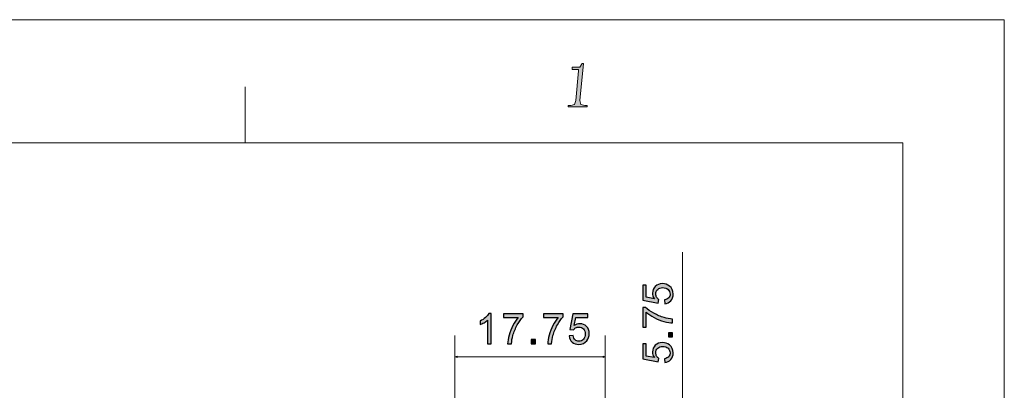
# Model space of a CAD drawing. Header units: millimetres. Extents: x -296 to 295, y -209 to 209.
# Tile 140 of 140: x 179 to 295, y 166 to 209. Entities that reach past the tile are written whole.
import ezdxf

# ---------------------------------------------------------------- set-up
doc = ezdxf.new("R2010")
doc.units = ezdxf.units.MM
doc.header["$MEASUREMENT"] = 0
doc.layers.add('layer 1', color=7, linetype='Continuous')

msp = doc.modelspace()

# ---------------------------------------------------------------- hatches: boundary and pattern name
at = {"layer": 'layer 1'}
h = msp.add_hatch(color=1, dxfattribs=at)
edge = h.paths.add_edge_path()
edge.add_spline(control_points=[(245.6782, 204.1168), (245.6782, 204.1168), (245.5287, 204.1168), (245.5287, 204.1168), (245.5287, 204.1168), (245.2296, 203.6767), (245.2296, 203.6767), (245.2296, 203.6767), (244.6315, 203.6767), (244.6315, 203.6767), (244.6315, 203.6767), (244.3324, 203.6767), (244.3324, 203.6767), (244.3324, 203.6767), (244.3324, 203.3833), (244.3324, 203.3833), (244.3324, 203.3833), (244.9305, 203.3833), (244.9305, 203.3833), (244.9305, 203.3833), (245.0801, 203.3833), (245.0801, 203.3833), (245.0801, 203.3833), (245.0801, 203.2366), (245.0801, 203.2366), (245.0801, 203.2366), (244.781, 199.716), (244.781, 199.716), (244.781, 199.716), (244.6315, 199.2759), (244.6315, 199.2759), (244.6315, 199.2759), (244.1829, 199.1292), (244.1829, 199.1292), (244.1829, 199.1292), (243.8838, 199.1292), (243.8838, 199.1292), (243.8838, 199.1292), (243.8838, 198.9825), (243.8838, 198.9825), (243.8838, 198.9825), (246.1256, 198.9825), (246.1256, 198.9825), (246.1256, 198.9825), (246.1256, 199.1292), (246.1256, 199.1292), (246.1256, 199.1292), (245.8277, 199.1292), (245.8277, 199.1292), (245.8277, 199.1292), (245.3791, 199.2759), (245.3791, 199.2759), (245.3791, 199.2759), (245.2296, 199.716), (245.2296, 199.716), (245.2296, 199.716), (245.6782, 204.1168), (245.6782, 204.1168)], knot_values=[0, 0, 0, 0, 0.05263158, 0.05263158, 0.05263158, 0.10526316, 0.10526316, 0.10526316, 0.15789474, 0.15789474, 0.15789474, 0.21052632, 0.21052632, 0.21052632, 0.26315789, 0.26315789, 0.26315789, 0.31578947, 0.31578947, 0.31578947, 0.36842105, 0.36842105, 0.36842105, 0.42105263, 0.42105263, 0.42105263, 0.47368421, 0.47368421, 0.47368421, 0.52631579, 0.52631579, 0.52631579, 0.57894737, 0.57894737, 0.57894737, 0.63157895, 0.63157895, 0.63157895, 0.68421053, 0.68421053, 0.68421053, 0.73684211, 0.73684211, 0.73684211, 0.78947368, 0.78947368, 0.78947368, 0.84210526, 0.84210526, 0.84210526, 0.89473684, 0.89473684, 0.89473684, 0.94736842, 0.94736842, 0.94736842, 1, 1, 1, 1], degree=3, periodic=1)
h = msp.add_hatch(color=18, dxfattribs=at)
edge = h.paths.add_edge_path()
edge.add_spline(control_points=[(255.2548, 175.7322), (255.2548, 175.7322), (255.2198, 176.1922), (255.2198, 176.1922), (255.444, 176.2264), (255.6123, 176.3055), (255.7256, 176.4289), (255.8381, 176.5522), (255.8948, 176.703), (255.8948, 176.8805), (255.8948, 177.0947), (255.8148, 177.2739), (255.6556, 177.4197), (255.4956, 177.5647), (255.284, 177.6372), (255.0206, 177.6372), (254.7698, 177.6372), (254.5723, 177.568), (254.4273, 177.4289), (254.2823, 177.2897), (254.2098, 177.1055), (254.2098, 176.8764), (254.2098, 176.7339), (254.2423, 176.6064), (254.3073, 176.493), (254.3723, 176.3805), (254.4565, 176.2922), (254.5598, 176.2272), (254.5598, 176.2272), (254.4998, 175.8122), (254.4998, 175.8122), (254.4998, 175.8122), (252.6598, 176.1572), (252.6598, 176.1572), (252.6598, 176.1572), (252.6598, 177.9322), (252.6598, 177.9322), (252.6598, 177.9322), (253.0798, 177.9322), (253.0798, 177.9322), (253.0798, 177.9322), (253.0798, 176.508), (253.0798, 176.508), (253.0798, 176.508), (254.0456, 176.3172), (254.0456, 176.3172), (253.8948, 176.5314), (253.8198, 176.7564), (253.8198, 176.9914), (253.8198, 177.303), (253.9281, 177.5664), (254.1448, 177.7805), (254.3615, 177.9947), (254.6398, 178.1022), (254.9798, 178.1022), (255.304, 178.1022), (255.584, 178.008), (255.8198, 177.8197), (256.1098, 177.5905), (256.2548, 177.2772), (256.2548, 176.8805), (256.2548, 176.5555), (256.1631, 176.2905), (255.9806, 176.0847), (255.7981, 175.8789), (255.5565, 175.7614), (255.2548, 175.7322)], knot_values=[0, 0, 0, 0, 0.04545455, 0.04545455, 0.04545455, 0.09090909, 0.09090909, 0.09090909, 0.13636364, 0.13636364, 0.13636364, 0.18181818, 0.18181818, 0.18181818, 0.22727273, 0.22727273, 0.22727273, 0.27272727, 0.27272727, 0.27272727, 0.31818182, 0.31818182, 0.31818182, 0.36363636, 0.36363636, 0.36363636, 0.40909091, 0.40909091, 0.40909091, 0.45454545, 0.45454545, 0.45454545, 0.5, 0.5, 0.5, 0.54545455, 0.54545455, 0.54545455, 0.59090909, 0.59090909, 0.59090909, 0.63636364, 0.63636364, 0.63636364, 0.68181818, 0.68181818, 0.68181818, 0.72727273, 0.72727273, 0.72727273, 0.77272727, 0.77272727, 0.77272727, 0.81818182, 0.81818182, 0.81818182, 0.86363636, 0.86363636, 0.86363636, 0.90909091, 0.90909091, 0.90909091, 0.95454545, 0.95454545, 0.95454545, 1, 1, 1, 1], degree=3, periodic=1)
h = msp.add_hatch(color=18, dxfattribs=at)
edge = h.paths.add_edge_path()
edge.add_spline(control_points=[(234.7931, 170.9958), (234.7931, 170.9958), (234.3531, 170.9958), (234.3531, 170.9958), (234.3531, 170.9958), (234.3531, 173.7975), (234.3531, 173.7975), (234.2473, 173.6958), (234.1081, 173.595), (233.9364, 173.4941), (233.7648, 173.3933), (233.6098, 173.3175), (233.4731, 173.2675), (233.4731, 173.2675), (233.4731, 173.6925), (233.4731, 173.6925), (233.7189, 173.8075), (233.9339, 173.9475), (234.1181, 174.1125), (234.3023, 174.2766), (234.4331, 174.4358), (234.5098, 174.5908), (234.5098, 174.5908), (234.7931, 174.5908), (234.7931, 174.5908), (234.7931, 174.5908), (234.7931, 170.9958), (234.7931, 170.9958)], knot_values=[0, 0, 0, 0, 0.11111111, 0.11111111, 0.11111111, 0.22222222, 0.22222222, 0.22222222, 0.33333333, 0.33333333, 0.33333333, 0.44444444, 0.44444444, 0.44444444, 0.55555556, 0.55555556, 0.55555556, 0.66666667, 0.66666667, 0.66666667, 0.77777778, 0.77777778, 0.77777778, 0.88888889, 0.88888889, 0.88888889, 1, 1, 1, 1], degree=3, periodic=1)
h = msp.add_hatch(color=18, dxfattribs=at)
edge = h.paths.add_edge_path()
edge.add_spline(control_points=[(236.2267, 174.1108), (236.2267, 174.1108), (236.2267, 174.5308), (236.2267, 174.5308), (236.2267, 174.5308), (238.5417, 174.5308), (238.5417, 174.5308), (238.5417, 174.5308), (238.5417, 174.1908), (238.5417, 174.1908), (238.3142, 173.9483), (238.0875, 173.6258), (237.8642, 173.2233), (237.64, 172.8208), (237.4675, 172.4066), (237.345, 171.9808), (237.2575, 171.6816), (237.2009, 171.3525), (237.1767, 170.9958), (237.1767, 170.9958), (236.7267, 170.9958), (236.7267, 170.9958), (236.7317, 171.2775), (236.7867, 171.6183), (236.8925, 172.0175), (236.9984, 172.4175), (237.1492, 172.8025), (237.3467, 173.1733), (237.5442, 173.5441), (237.7542, 173.8566), (237.9767, 174.1108), (237.9767, 174.1108), (236.2267, 174.1108), (236.2267, 174.1108)], knot_values=[0, 0, 0, 0, 0.09090909, 0.09090909, 0.09090909, 0.18181818, 0.18181818, 0.18181818, 0.27272727, 0.27272727, 0.27272727, 0.36363636, 0.36363636, 0.36363636, 0.45454545, 0.45454545, 0.45454545, 0.54545455, 0.54545455, 0.54545455, 0.63636364, 0.63636364, 0.63636364, 0.72727273, 0.72727273, 0.72727273, 0.81818182, 0.81818182, 0.81818182, 0.90909091, 0.90909091, 0.90909091, 1, 1, 1, 1], degree=3, periodic=1)
h = msp.add_hatch(color=18, dxfattribs=at)
edge = h.paths.add_edge_path()
edge.add_spline(control_points=[(240.9523, 174.1108), (240.9523, 174.1108), (240.9523, 174.5308), (240.9523, 174.5308), (240.9523, 174.5308), (243.2673, 174.5308), (243.2673, 174.5308), (243.2673, 174.5308), (243.2673, 174.1908), (243.2673, 174.1908), (243.0398, 173.9483), (242.8131, 173.6258), (242.5898, 173.2233), (242.3656, 172.8208), (242.1931, 172.4066), (242.0706, 171.9808), (241.9831, 171.6816), (241.9265, 171.3525), (241.9023, 170.9958), (241.9023, 170.9958), (241.4523, 170.9958), (241.4523, 170.9958), (241.4573, 171.2775), (241.5123, 171.6183), (241.6181, 172.0175), (241.724, 172.4175), (241.8748, 172.8025), (242.0723, 173.1733), (242.2698, 173.5441), (242.4798, 173.8566), (242.7023, 174.1108), (242.7023, 174.1108), (240.9523, 174.1108), (240.9523, 174.1108)], knot_values=[0, 0, 0, 0, 0.09090909, 0.09090909, 0.09090909, 0.18181818, 0.18181818, 0.18181818, 0.27272727, 0.27272727, 0.27272727, 0.36363636, 0.36363636, 0.36363636, 0.45454545, 0.45454545, 0.45454545, 0.54545455, 0.54545455, 0.54545455, 0.63636364, 0.63636364, 0.63636364, 0.72727273, 0.72727273, 0.72727273, 0.81818182, 0.81818182, 0.81818182, 0.90909091, 0.90909091, 0.90909091, 1, 1, 1, 1], degree=3, periodic=1)
h = msp.add_hatch(color=18, dxfattribs=at)
edge = h.paths.add_edge_path()
edge.add_spline(control_points=[(243.9859, 171.9358), (243.9859, 171.9358), (244.4459, 171.9708), (244.4459, 171.9708), (244.4801, 171.7466), (244.5592, 171.5783), (244.6826, 171.465), (244.8059, 171.3525), (244.9567, 171.2958), (245.1342, 171.2958), (245.3484, 171.2958), (245.5276, 171.3758), (245.6734, 171.535), (245.8184, 171.695), (245.8909, 171.9066), (245.8909, 172.17), (245.8909, 172.4208), (245.8217, 172.6183), (245.6826, 172.7633), (245.5434, 172.9083), (245.3592, 172.9808), (245.1301, 172.9808), (244.9876, 172.9808), (244.8601, 172.9483), (244.7467, 172.8833), (244.6342, 172.8183), (244.5459, 172.7341), (244.4809, 172.6308), (244.4809, 172.6308), (244.0659, 172.6908), (244.0659, 172.6908), (244.0659, 172.6908), (244.4109, 174.5308), (244.4109, 174.5308), (244.4109, 174.5308), (246.1859, 174.5308), (246.1859, 174.5308), (246.1859, 174.5308), (246.1859, 174.1108), (246.1859, 174.1108), (246.1859, 174.1108), (244.7617, 174.1108), (244.7617, 174.1108), (244.7617, 174.1108), (244.5709, 173.145), (244.5709, 173.145), (244.7851, 173.2958), (245.0101, 173.3708), (245.2451, 173.3708), (245.5567, 173.3708), (245.8201, 173.2625), (246.0342, 173.0458), (246.2484, 172.8291), (246.3559, 172.5508), (246.3559, 172.2108), (246.3559, 171.8866), (246.2617, 171.6066), (246.0734, 171.3708), (245.8442, 171.0808), (245.5309, 170.9358), (245.1342, 170.9358), (244.8092, 170.9358), (244.5442, 171.0275), (244.3384, 171.21), (244.1326, 171.3925), (244.0151, 171.6341), (243.9859, 171.9358)], knot_values=[0, 0, 0, 0, 0.04545455, 0.04545455, 0.04545455, 0.09090909, 0.09090909, 0.09090909, 0.13636364, 0.13636364, 0.13636364, 0.18181818, 0.18181818, 0.18181818, 0.22727273, 0.22727273, 0.22727273, 0.27272727, 0.27272727, 0.27272727, 0.31818182, 0.31818182, 0.31818182, 0.36363636, 0.36363636, 0.36363636, 0.40909091, 0.40909091, 0.40909091, 0.45454545, 0.45454545, 0.45454545, 0.5, 0.5, 0.5, 0.54545455, 0.54545455, 0.54545455, 0.59090909, 0.59090909, 0.59090909, 0.63636364, 0.63636364, 0.63636364, 0.68181818, 0.68181818, 0.68181818, 0.72727273, 0.72727273, 0.72727273, 0.77272727, 0.77272727, 0.77272727, 0.81818182, 0.81818182, 0.81818182, 0.86363636, 0.86363636, 0.86363636, 0.90909091, 0.90909091, 0.90909091, 0.95454545, 0.95454545, 0.95454545, 1, 1, 1, 1], degree=3, periodic=1)
h = msp.add_hatch(color=18, dxfattribs=at)
edge = h.paths.add_edge_path()
edge.add_spline(control_points=[(253.0798, 172.9764), (253.0798, 172.9764), (252.6598, 172.9764), (252.6598, 172.9764), (252.6598, 172.9764), (252.6598, 175.2914), (252.6598, 175.2914), (252.6598, 175.2914), (252.9998, 175.2914), (252.9998, 175.2914), (253.2423, 175.0639), (253.5648, 174.8372), (253.9673, 174.6139), (254.3698, 174.3897), (254.784, 174.2172), (255.2098, 174.0947), (255.509, 174.0072), (255.8381, 173.9506), (256.1948, 173.9264), (256.1948, 173.9264), (256.1948, 173.4764), (256.1948, 173.4764), (255.9131, 173.4814), (255.5723, 173.5364), (255.1731, 173.6422), (254.7731, 173.7481), (254.3881, 173.8989), (254.0173, 174.0964), (253.6465, 174.2939), (253.334, 174.5039), (253.0798, 174.7264), (253.0798, 174.7264), (253.0798, 172.9764), (253.0798, 172.9764)], knot_values=[0, 0, 0, 0, 0.09090909, 0.09090909, 0.09090909, 0.18181818, 0.18181818, 0.18181818, 0.27272727, 0.27272727, 0.27272727, 0.36363636, 0.36363636, 0.36363636, 0.45454545, 0.45454545, 0.45454545, 0.54545455, 0.54545455, 0.54545455, 0.63636364, 0.63636364, 0.63636364, 0.72727273, 0.72727273, 0.72727273, 0.81818182, 0.81818182, 0.81818182, 0.90909091, 0.90909091, 0.90909091, 1, 1, 1, 1], degree=3, periodic=1)
h = msp.add_hatch(color=18, dxfattribs=at)
edge = h.paths.add_edge_path()
edge.add_spline(control_points=[(256.1948, 171.8072), (256.1948, 171.8072), (255.6948, 171.8072), (255.6948, 171.8072), (255.6948, 171.8072), (255.6948, 172.3072), (255.6948, 172.3072), (255.6948, 172.3072), (256.1948, 172.3072), (256.1948, 172.3072), (256.1948, 172.3072), (256.1948, 171.8072), (256.1948, 171.8072)], knot_values=[0, 0, 0, 0, 0.25, 0.25, 0.25, 0.5, 0.5, 0.5, 0.75, 0.75, 0.75, 1, 1, 1, 1], degree=3, periodic=1)
h = msp.add_hatch(color=18, dxfattribs=at)
edge = h.paths.add_edge_path()
edge.add_spline(control_points=[(239.5053, 170.9958), (239.5053, 170.9958), (239.5053, 171.4958), (239.5053, 171.4958), (239.5053, 171.4958), (240.0053, 171.4958), (240.0053, 171.4958), (240.0053, 171.4958), (240.0053, 170.9958), (240.0053, 170.9958), (240.0053, 170.9958), (239.5053, 170.9958), (239.5053, 170.9958)], knot_values=[0, 0, 0, 0, 0.25, 0.25, 0.25, 0.5, 0.5, 0.5, 0.75, 0.75, 0.75, 1, 1, 1, 1], degree=3, periodic=1)
h = msp.add_hatch(color=18, dxfattribs=at)
edge = h.paths.add_edge_path()
edge.add_spline(control_points=[(255.2548, 168.7814), (255.2548, 168.7814), (255.2198, 169.2414), (255.2198, 169.2414), (255.444, 169.2756), (255.6123, 169.3547), (255.7256, 169.4781), (255.8381, 169.6014), (255.8948, 169.7522), (255.8948, 169.9297), (255.8948, 170.1439), (255.8148, 170.3231), (255.6556, 170.4689), (255.4956, 170.6139), (255.284, 170.6864), (255.0206, 170.6864), (254.7698, 170.6864), (254.5723, 170.6172), (254.4273, 170.4781), (254.2823, 170.3389), (254.2098, 170.1547), (254.2098, 169.9256), (254.2098, 169.7831), (254.2423, 169.6556), (254.3073, 169.5422), (254.3723, 169.4297), (254.4565, 169.3414), (254.5598, 169.2764), (254.5598, 169.2764), (254.4998, 168.8614), (254.4998, 168.8614), (254.4998, 168.8614), (252.6598, 169.2064), (252.6598, 169.2064), (252.6598, 169.2064), (252.6598, 170.9814), (252.6598, 170.9814), (252.6598, 170.9814), (253.0798, 170.9814), (253.0798, 170.9814), (253.0798, 170.9814), (253.0798, 169.5572), (253.0798, 169.5572), (253.0798, 169.5572), (254.0456, 169.3664), (254.0456, 169.3664), (253.8948, 169.5806), (253.8198, 169.8056), (253.8198, 170.0406), (253.8198, 170.3522), (253.9281, 170.6156), (254.1448, 170.8297), (254.3615, 171.0439), (254.6398, 171.1514), (254.9798, 171.1514), (255.304, 171.1514), (255.584, 171.0572), (255.8198, 170.8689), (256.1098, 170.6397), (256.2548, 170.3264), (256.2548, 169.9297), (256.2548, 169.6047), (256.1631, 169.3397), (255.9806, 169.1339), (255.7981, 168.9281), (255.5565, 168.8106), (255.2548, 168.7814)], knot_values=[0, 0, 0, 0, 0.04545455, 0.04545455, 0.04545455, 0.09090909, 0.09090909, 0.09090909, 0.13636364, 0.13636364, 0.13636364, 0.18181818, 0.18181818, 0.18181818, 0.22727273, 0.22727273, 0.22727273, 0.27272727, 0.27272727, 0.27272727, 0.31818182, 0.31818182, 0.31818182, 0.36363636, 0.36363636, 0.36363636, 0.40909091, 0.40909091, 0.40909091, 0.45454545, 0.45454545, 0.45454545, 0.5, 0.5, 0.5, 0.54545455, 0.54545455, 0.54545455, 0.59090909, 0.59090909, 0.59090909, 0.63636364, 0.63636364, 0.63636364, 0.68181818, 0.68181818, 0.68181818, 0.72727273, 0.72727273, 0.72727273, 0.77272727, 0.77272727, 0.77272727, 0.81818182, 0.81818182, 0.81818182, 0.86363636, 0.86363636, 0.86363636, 0.90909091, 0.90909091, 0.90909091, 0.95454545, 0.95454545, 0.95454545, 1, 1, 1, 1], degree=3, periodic=1)
h = msp.add_hatch(color=18, dxfattribs=at)
edge = h.paths.add_edge_path()
edge.add_spline(control_points=[(230.7661, 169.542), (230.7661, 169.542), (230.4995, 169.4706), (230.4995, 169.4706), (230.4995, 169.4706), (230.7661, 169.3991), (230.7661, 169.3991), (230.7661, 169.3991), (230.7661, 169.542), (230.7661, 169.542)], knot_values=[0, 0, 0, 0, 0.33333333, 0.33333333, 0.33333333, 0.66666667, 0.66666667, 0.66666667, 1, 1, 1, 1], degree=3, periodic=1)
h = msp.add_hatch(color=18, dxfattribs=at)
edge = h.paths.add_edge_path()
edge.add_spline(control_points=[(247.9828, 169.542), (247.9828, 169.542), (248.2495, 169.4706), (248.2495, 169.4706), (248.2495, 169.4706), (247.9828, 169.3991), (247.9828, 169.3991), (247.9828, 169.3991), (247.9828, 169.542), (247.9828, 169.542)], knot_values=[0, 0, 0, 0, 0.33333333, 0.33333333, 0.33333333, 0.66666667, 0.66666667, 0.66666667, 1, 1, 1, 1], degree=3, periodic=1)

# ---------------------------------------------------------------- linework, layer by layer
at = {"layer": 'layer 1', "color": 1, "lineweight": 0}
msp.add_open_spline([(295.3283, 209.2747), (295.3283, 209.2747), (295.3283, -208.9236), (295.3283, -208.9236), (295.3283, -208.9236), (-296.1944, -208.9236), (-296.1944, -208.9236), (-296.1944, -208.9236), (-296.1944, 209.2747), (-296.1944, 209.2747), (-296.1944, 209.2747), (295.3283, 209.2747), (295.3283, 209.2747)], degree=3, knots=[0, 0, 0, 0, 0.25, 0.25, 0.25, 0.5, 0.5, 0.5, 0.75, 0.75, 0.75, 1, 1, 1, 1], dxfattribs=at)
at = {"layer": 'layer 1', "lineweight": 0}
for points, knots in [([(245.6782, 204.1168), (245.6782, 204.1168), (245.5287, 204.1168), (245.5287, 204.1168), (245.5287, 204.1168), (245.2296, 203.6767), (245.2296, 203.6767), (245.2296, 203.6767), (244.6315, 203.6767), (244.6315, 203.6767), (244.6315, 203.6767), (244.3324, 203.6767), (244.3324, 203.6767), (244.3324, 203.6767), (244.3324, 203.3833), (244.3324, 203.3833), (244.3324, 203.3833), (244.9305, 203.3833), (244.9305, 203.3833), (244.9305, 203.3833), (245.0801, 203.3833), (245.0801, 203.3833), (245.0801, 203.3833), (245.0801, 203.2366), (245.0801, 203.2366), (245.0801, 203.2366), (244.781, 199.716), (244.781, 199.716), (244.781, 199.716), (244.6315, 199.2759), (244.6315, 199.2759), (244.6315, 199.2759), (244.1829, 199.1292), (244.1829, 199.1292), (244.1829, 199.1292), (243.8838, 199.1292), (243.8838, 199.1292), (243.8838, 199.1292), (243.8838, 198.9825), (243.8838, 198.9825), (243.8838, 198.9825), (246.1256, 198.9825), (246.1256, 198.9825), (246.1256, 198.9825), (246.1256, 199.1292), (246.1256, 199.1292), (246.1256, 199.1292), (245.8277, 199.1292), (245.8277, 199.1292), (245.8277, 199.1292), (245.3791, 199.2759), (245.3791, 199.2759), (245.3791, 199.2759), (245.2296, 199.716), (245.2296, 199.716), (245.2296, 199.716), (245.6782, 204.1168), (245.6782, 204.1168)], [0, 0, 0, 0, 0.05263158, 0.05263158, 0.05263158, 0.10526316, 0.10526316, 0.10526316, 0.15789474, 0.15789474, 0.15789474, 0.21052632, 0.21052632, 0.21052632, 0.26315789, 0.26315789, 0.26315789, 0.31578947, 0.31578947, 0.31578947, 0.36842105, 0.36842105, 0.36842105, 0.42105263, 0.42105263, 0.42105263, 0.47368421, 0.47368421, 0.47368421, 0.52631579, 0.52631579, 0.52631579, 0.57894737, 0.57894737, 0.57894737, 0.63157895, 0.63157895, 0.63157895, 0.68421053, 0.68421053, 0.68421053, 0.73684211, 0.73684211, 0.73684211, 0.78947368, 0.78947368, 0.78947368, 0.84210526, 0.84210526, 0.84210526, 0.89473684, 0.89473684, 0.89473684, 0.94736842, 0.94736842, 0.94736842, 1, 1, 1, 1]), ([(230.7661, 169.542), (230.7661, 169.542), (230.4995, 169.4706), (230.4995, 169.4706), (230.4995, 169.4706), (230.7661, 169.3991), (230.7661, 169.3991), (230.7661, 169.3991), (230.7661, 169.542), (230.7661, 169.542)], [0, 0, 0, 0, 0.33333333, 0.33333333, 0.33333333, 0.66666667, 0.66666667, 0.66666667, 1, 1, 1, 1]), ([(247.9828, 169.542), (247.9828, 169.542), (248.2495, 169.4706), (248.2495, 169.4706), (248.2495, 169.4706), (247.9828, 169.3991), (247.9828, 169.3991), (247.9828, 169.3991), (247.9828, 169.542), (247.9828, 169.542)], [0, 0, 0, 0, 0.33333333, 0.33333333, 0.33333333, 0.66666667, 0.66666667, 0.66666667, 1, 1, 1, 1])]:
    msp.add_open_spline(points, degree=3, knots=knots, dxfattribs=at)
at = {"layer": 'layer 1', "color": 1, "lineweight": 0}
msp.add_open_spline([(205.7548, 201.3296), (205.7548, 201.3296), (205.7548, 194.7284), (205.7548, 194.7284)], degree=3, dxfattribs=at)
at = {"layer": 'layer 1', "color": 5, "lineweight": 0}
for points in [[(283.3586, 194.7284), (283.3586, 194.7284), (-281.2487, 194.7284), (-281.2487, 194.7284)], [(283.3586, 194.7284), (283.3586, 194.7284), (283.3586, -197.0649), (283.3586, -197.0649)]]:
    msp.add_open_spline(points, degree=3, dxfattribs=at)
msp.add_open_spline([(-281.2487, 194.7284), (-281.2487, 194.7284), (-281.2487, -197.0649), (-281.2487, -197.0649), (-281.2487, -197.0649), (283.3586, -197.0649), (283.3586, -197.0649)], degree=3, knots=[0, 0, 0, 0, 0.5, 0.5, 0.5, 1, 1, 1, 1], dxfattribs=at)
at = {"layer": 'layer 1', "lineweight": 0}
for points in [[(257.3465, 164.3214), (257.3465, 164.3214), (257.3465, 181.8214), (257.3465, 181.8214)], [(230.4995, 155.5714), (230.4995, 155.5714), (230.4995, 171.9706), (230.4995, 171.9706)], [(248.2495, 159.0115), (248.2495, 159.0115), (248.2495, 171.9706), (248.2495, 171.9706)], [(248.2495, 169.4706), (248.2495, 169.4706), (230.4995, 169.4706), (230.4995, 169.4706)]]:
    msp.add_open_spline(points, degree=3, dxfattribs=at)
at = {"layer": 'layer 1'}
for points, knots in [([(255.2548, 175.7322), (255.2548, 175.7322), (255.2198, 176.1922), (255.2198, 176.1922), (255.444, 176.2264), (255.6123, 176.3055), (255.7256, 176.4289), (255.8381, 176.5522), (255.8948, 176.703), (255.8948, 176.8805), (255.8948, 177.0947), (255.8148, 177.2739), (255.6556, 177.4197), (255.4956, 177.5647), (255.284, 177.6372), (255.0206, 177.6372), (254.7698, 177.6372), (254.5723, 177.568), (254.4273, 177.4289), (254.2823, 177.2897), (254.2098, 177.1055), (254.2098, 176.8764), (254.2098, 176.7339), (254.2423, 176.6064), (254.3073, 176.493), (254.3723, 176.3805), (254.4565, 176.2922), (254.5598, 176.2272), (254.5598, 176.2272), (254.4998, 175.8122), (254.4998, 175.8122), (254.4998, 175.8122), (252.6598, 176.1572), (252.6598, 176.1572), (252.6598, 176.1572), (252.6598, 177.9322), (252.6598, 177.9322), (252.6598, 177.9322), (253.0798, 177.9322), (253.0798, 177.9322), (253.0798, 177.9322), (253.0798, 176.508), (253.0798, 176.508), (253.0798, 176.508), (254.0456, 176.3172), (254.0456, 176.3172), (253.8948, 176.5314), (253.8198, 176.7564), (253.8198, 176.9914), (253.8198, 177.303), (253.9281, 177.5664), (254.1448, 177.7805), (254.3615, 177.9947), (254.6398, 178.1022), (254.9798, 178.1022), (255.304, 178.1022), (255.584, 178.008), (255.8198, 177.8197), (256.1098, 177.5905), (256.2548, 177.2772), (256.2548, 176.8805), (256.2548, 176.5555), (256.1631, 176.2905), (255.9806, 176.0847), (255.7981, 175.8789), (255.5565, 175.7614), (255.2548, 175.7322)], [0, 0, 0, 0, 0.04545455, 0.04545455, 0.04545455, 0.09090909, 0.09090909, 0.09090909, 0.13636364, 0.13636364, 0.13636364, 0.18181818, 0.18181818, 0.18181818, 0.22727273, 0.22727273, 0.22727273, 0.27272727, 0.27272727, 0.27272727, 0.31818182, 0.31818182, 0.31818182, 0.36363636, 0.36363636, 0.36363636, 0.40909091, 0.40909091, 0.40909091, 0.45454545, 0.45454545, 0.45454545, 0.5, 0.5, 0.5, 0.54545455, 0.54545455, 0.54545455, 0.59090909, 0.59090909, 0.59090909, 0.63636364, 0.63636364, 0.63636364, 0.68181818, 0.68181818, 0.68181818, 0.72727273, 0.72727273, 0.72727273, 0.77272727, 0.77272727, 0.77272727, 0.81818182, 0.81818182, 0.81818182, 0.86363636, 0.86363636, 0.86363636, 0.90909091, 0.90909091, 0.90909091, 0.95454545, 0.95454545, 0.95454545, 1, 1, 1, 1]), ([(234.7931, 170.9958), (234.7931, 170.9958), (234.3531, 170.9958), (234.3531, 170.9958), (234.3531, 170.9958), (234.3531, 173.7975), (234.3531, 173.7975), (234.2473, 173.6958), (234.1081, 173.595), (233.9364, 173.4941), (233.7648, 173.3933), (233.6098, 173.3175), (233.4731, 173.2675), (233.4731, 173.2675), (233.4731, 173.6925), (233.4731, 173.6925), (233.7189, 173.8075), (233.9339, 173.9475), (234.1181, 174.1125), (234.3023, 174.2766), (234.4331, 174.4358), (234.5098, 174.5908), (234.5098, 174.5908), (234.7931, 174.5908), (234.7931, 174.5908), (234.7931, 174.5908), (234.7931, 170.9958), (234.7931, 170.9958)], [0, 0, 0, 0, 0.11111111, 0.11111111, 0.11111111, 0.22222222, 0.22222222, 0.22222222, 0.33333333, 0.33333333, 0.33333333, 0.44444444, 0.44444444, 0.44444444, 0.55555556, 0.55555556, 0.55555556, 0.66666667, 0.66666667, 0.66666667, 0.77777778, 0.77777778, 0.77777778, 0.88888889, 0.88888889, 0.88888889, 1, 1, 1, 1]), ([(236.2267, 174.1108), (236.2267, 174.1108), (236.2267, 174.5308), (236.2267, 174.5308), (236.2267, 174.5308), (238.5417, 174.5308), (238.5417, 174.5308), (238.5417, 174.5308), (238.5417, 174.1908), (238.5417, 174.1908), (238.3142, 173.9483), (238.0875, 173.6258), (237.8642, 173.2233), (237.64, 172.8208), (237.4675, 172.4066), (237.345, 171.9808), (237.2575, 171.6816), (237.2009, 171.3525), (237.1767, 170.9958), (237.1767, 170.9958), (236.7267, 170.9958), (236.7267, 170.9958), (236.7317, 171.2775), (236.7867, 171.6183), (236.8925, 172.0175), (236.9984, 172.4175), (237.1492, 172.8025), (237.3467, 173.1733), (237.5442, 173.5441), (237.7542, 173.8566), (237.9767, 174.1108), (237.9767, 174.1108), (236.2267, 174.1108), (236.2267, 174.1108)], [0, 0, 0, 0, 0.09090909, 0.09090909, 0.09090909, 0.18181818, 0.18181818, 0.18181818, 0.27272727, 0.27272727, 0.27272727, 0.36363636, 0.36363636, 0.36363636, 0.45454545, 0.45454545, 0.45454545, 0.54545455, 0.54545455, 0.54545455, 0.63636364, 0.63636364, 0.63636364, 0.72727273, 0.72727273, 0.72727273, 0.81818182, 0.81818182, 0.81818182, 0.90909091, 0.90909091, 0.90909091, 1, 1, 1, 1]), ([(240.9523, 174.1108), (240.9523, 174.1108), (240.9523, 174.5308), (240.9523, 174.5308), (240.9523, 174.5308), (243.2673, 174.5308), (243.2673, 174.5308), (243.2673, 174.5308), (243.2673, 174.1908), (243.2673, 174.1908), (243.0398, 173.9483), (242.8131, 173.6258), (242.5898, 173.2233), (242.3656, 172.8208), (242.1931, 172.4066), (242.0706, 171.9808), (241.9831, 171.6816), (241.9265, 171.3525), (241.9023, 170.9958), (241.9023, 170.9958), (241.4523, 170.9958), (241.4523, 170.9958), (241.4573, 171.2775), (241.5123, 171.6183), (241.6181, 172.0175), (241.724, 172.4175), (241.8748, 172.8025), (242.0723, 173.1733), (242.2698, 173.5441), (242.4798, 173.8566), (242.7023, 174.1108), (242.7023, 174.1108), (240.9523, 174.1108), (240.9523, 174.1108)], [0, 0, 0, 0, 0.09090909, 0.09090909, 0.09090909, 0.18181818, 0.18181818, 0.18181818, 0.27272727, 0.27272727, 0.27272727, 0.36363636, 0.36363636, 0.36363636, 0.45454545, 0.45454545, 0.45454545, 0.54545455, 0.54545455, 0.54545455, 0.63636364, 0.63636364, 0.63636364, 0.72727273, 0.72727273, 0.72727273, 0.81818182, 0.81818182, 0.81818182, 0.90909091, 0.90909091, 0.90909091, 1, 1, 1, 1]), ([(243.9859, 171.9358), (243.9859, 171.9358), (244.4459, 171.9708), (244.4459, 171.9708), (244.4801, 171.7466), (244.5592, 171.5783), (244.6826, 171.465), (244.8059, 171.3525), (244.9567, 171.2958), (245.1342, 171.2958), (245.3484, 171.2958), (245.5276, 171.3758), (245.6734, 171.535), (245.8184, 171.695), (245.8909, 171.9066), (245.8909, 172.17), (245.8909, 172.4208), (245.8217, 172.6183), (245.6826, 172.7633), (245.5434, 172.9083), (245.3592, 172.9808), (245.1301, 172.9808), (244.9876, 172.9808), (244.8601, 172.9483), (244.7467, 172.8833), (244.6342, 172.8183), (244.5459, 172.7341), (244.4809, 172.6308), (244.4809, 172.6308), (244.0659, 172.6908), (244.0659, 172.6908), (244.0659, 172.6908), (244.4109, 174.5308), (244.4109, 174.5308), (244.4109, 174.5308), (246.1859, 174.5308), (246.1859, 174.5308), (246.1859, 174.5308), (246.1859, 174.1108), (246.1859, 174.1108), (246.1859, 174.1108), (244.7617, 174.1108), (244.7617, 174.1108), (244.7617, 174.1108), (244.5709, 173.145), (244.5709, 173.145), (244.7851, 173.2958), (245.0101, 173.3708), (245.2451, 173.3708), (245.5567, 173.3708), (245.8201, 173.2625), (246.0342, 173.0458), (246.2484, 172.8291), (246.3559, 172.5508), (246.3559, 172.2108), (246.3559, 171.8866), (246.2617, 171.6066), (246.0734, 171.3708), (245.8442, 171.0808), (245.5309, 170.9358), (245.1342, 170.9358), (244.8092, 170.9358), (244.5442, 171.0275), (244.3384, 171.21), (244.1326, 171.3925), (244.0151, 171.6341), (243.9859, 171.9358)], [0, 0, 0, 0, 0.04545455, 0.04545455, 0.04545455, 0.09090909, 0.09090909, 0.09090909, 0.13636364, 0.13636364, 0.13636364, 0.18181818, 0.18181818, 0.18181818, 0.22727273, 0.22727273, 0.22727273, 0.27272727, 0.27272727, 0.27272727, 0.31818182, 0.31818182, 0.31818182, 0.36363636, 0.36363636, 0.36363636, 0.40909091, 0.40909091, 0.40909091, 0.45454545, 0.45454545, 0.45454545, 0.5, 0.5, 0.5, 0.54545455, 0.54545455, 0.54545455, 0.59090909, 0.59090909, 0.59090909, 0.63636364, 0.63636364, 0.63636364, 0.68181818, 0.68181818, 0.68181818, 0.72727273, 0.72727273, 0.72727273, 0.77272727, 0.77272727, 0.77272727, 0.81818182, 0.81818182, 0.81818182, 0.86363636, 0.86363636, 0.86363636, 0.90909091, 0.90909091, 0.90909091, 0.95454545, 0.95454545, 0.95454545, 1, 1, 1, 1]), ([(253.0798, 172.9764), (253.0798, 172.9764), (252.6598, 172.9764), (252.6598, 172.9764), (252.6598, 172.9764), (252.6598, 175.2914), (252.6598, 175.2914), (252.6598, 175.2914), (252.9998, 175.2914), (252.9998, 175.2914), (253.2423, 175.0639), (253.5648, 174.8372), (253.9673, 174.6139), (254.3698, 174.3897), (254.784, 174.2172), (255.2098, 174.0947), (255.509, 174.0072), (255.8381, 173.9506), (256.1948, 173.9264), (256.1948, 173.9264), (256.1948, 173.4764), (256.1948, 173.4764), (255.9131, 173.4814), (255.5723, 173.5364), (255.1731, 173.6422), (254.7731, 173.7481), (254.3881, 173.8989), (254.0173, 174.0964), (253.6465, 174.2939), (253.334, 174.5039), (253.0798, 174.7264), (253.0798, 174.7264), (253.0798, 172.9764), (253.0798, 172.9764)], [0, 0, 0, 0, 0.09090909, 0.09090909, 0.09090909, 0.18181818, 0.18181818, 0.18181818, 0.27272727, 0.27272727, 0.27272727, 0.36363636, 0.36363636, 0.36363636, 0.45454545, 0.45454545, 0.45454545, 0.54545455, 0.54545455, 0.54545455, 0.63636364, 0.63636364, 0.63636364, 0.72727273, 0.72727273, 0.72727273, 0.81818182, 0.81818182, 0.81818182, 0.90909091, 0.90909091, 0.90909091, 1, 1, 1, 1]), ([(256.1948, 171.8072), (256.1948, 171.8072), (255.6948, 171.8072), (255.6948, 171.8072), (255.6948, 171.8072), (255.6948, 172.3072), (255.6948, 172.3072), (255.6948, 172.3072), (256.1948, 172.3072), (256.1948, 172.3072), (256.1948, 172.3072), (256.1948, 171.8072), (256.1948, 171.8072)], [0, 0, 0, 0, 0.25, 0.25, 0.25, 0.5, 0.5, 0.5, 0.75, 0.75, 0.75, 1, 1, 1, 1]), ([(239.5053, 170.9958), (239.5053, 170.9958), (239.5053, 171.4958), (239.5053, 171.4958), (239.5053, 171.4958), (240.0053, 171.4958), (240.0053, 171.4958), (240.0053, 171.4958), (240.0053, 170.9958), (240.0053, 170.9958), (240.0053, 170.9958), (239.5053, 170.9958), (239.5053, 170.9958)], [0, 0, 0, 0, 0.25, 0.25, 0.25, 0.5, 0.5, 0.5, 0.75, 0.75, 0.75, 1, 1, 1, 1]), ([(255.2548, 168.7814), (255.2548, 168.7814), (255.2198, 169.2414), (255.2198, 169.2414), (255.444, 169.2756), (255.6123, 169.3547), (255.7256, 169.4781), (255.8381, 169.6014), (255.8948, 169.7522), (255.8948, 169.9297), (255.8948, 170.1439), (255.8148, 170.3231), (255.6556, 170.4689), (255.4956, 170.6139), (255.284, 170.6864), (255.0206, 170.6864), (254.7698, 170.6864), (254.5723, 170.6172), (254.4273, 170.4781), (254.2823, 170.3389), (254.2098, 170.1547), (254.2098, 169.9256), (254.2098, 169.7831), (254.2423, 169.6556), (254.3073, 169.5422), (254.3723, 169.4297), (254.4565, 169.3414), (254.5598, 169.2764), (254.5598, 169.2764), (254.4998, 168.8614), (254.4998, 168.8614), (254.4998, 168.8614), (252.6598, 169.2064), (252.6598, 169.2064), (252.6598, 169.2064), (252.6598, 170.9814), (252.6598, 170.9814), (252.6598, 170.9814), (253.0798, 170.9814), (253.0798, 170.9814), (253.0798, 170.9814), (253.0798, 169.5572), (253.0798, 169.5572), (253.0798, 169.5572), (254.0456, 169.3664), (254.0456, 169.3664), (253.8948, 169.5806), (253.8198, 169.8056), (253.8198, 170.0406), (253.8198, 170.3522), (253.9281, 170.6156), (254.1448, 170.8297), (254.3615, 171.0439), (254.6398, 171.1514), (254.9798, 171.1514), (255.304, 171.1514), (255.584, 171.0572), (255.8198, 170.8689), (256.1098, 170.6397), (256.2548, 170.3264), (256.2548, 169.9297), (256.2548, 169.6047), (256.1631, 169.3397), (255.9806, 169.1339), (255.7981, 168.9281), (255.5565, 168.8106), (255.2548, 168.7814)], [0, 0, 0, 0, 0.04545455, 0.04545455, 0.04545455, 0.09090909, 0.09090909, 0.09090909, 0.13636364, 0.13636364, 0.13636364, 0.18181818, 0.18181818, 0.18181818, 0.22727273, 0.22727273, 0.22727273, 0.27272727, 0.27272727, 0.27272727, 0.31818182, 0.31818182, 0.31818182, 0.36363636, 0.36363636, 0.36363636, 0.40909091, 0.40909091, 0.40909091, 0.45454545, 0.45454545, 0.45454545, 0.5, 0.5, 0.5, 0.54545455, 0.54545455, 0.54545455, 0.59090909, 0.59090909, 0.59090909, 0.63636364, 0.63636364, 0.63636364, 0.68181818, 0.68181818, 0.68181818, 0.72727273, 0.72727273, 0.72727273, 0.77272727, 0.77272727, 0.77272727, 0.81818182, 0.81818182, 0.81818182, 0.86363636, 0.86363636, 0.86363636, 0.90909091, 0.90909091, 0.90909091, 0.95454545, 0.95454545, 0.95454545, 1, 1, 1, 1])]:
    msp.add_open_spline(points, degree=3, knots=knots, dxfattribs=at)

doc.saveas('drawing.dxf')
